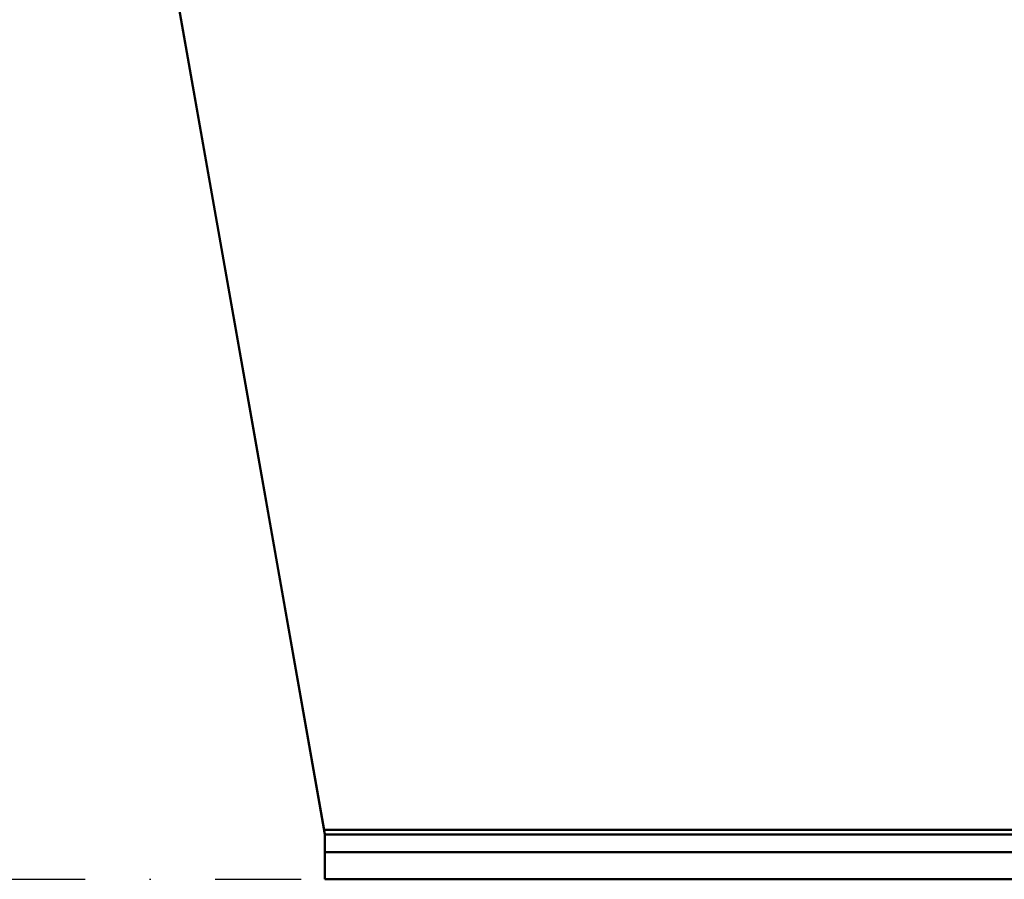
# Model space of a CAD drawing. Header units: millimetres. Extents: x -1321 to 1388, y -120 to 1267.
# Tile 2 of 88: x -419 to -346, y 0 to 64. Entities that reach past the tile are written whole.
import ezdxf

# ---------------------------------------------------------------- set-up
doc = ezdxf.new("R2010")
doc.units = ezdxf.units.MM
doc.linetypes.add('Tiret point', pattern=[15.875, 6.35, -4.7625, 0, -4.7625])
doc.layers.add('A-FLOR-LEVL', color=51, linetype='Continuous', lineweight=30)
doc.layers.add('G-IMPT', color=8, linetype='Continuous', lineweight=40)

# ---------------------------------------------------------------- blocks, each defined once
blk = doc.blocks.new('NEXA 1500 CALQUES_dwg-769064-Droite')
at = {"layer": 'G-IMPT'}
for p, q in [((-396.275, 3.305), (-396.275, 2)), ((-396.275, 0), (-396.275, 3.305)), ((-396.275, 3.305), (-396.275, 2)), ((-396.275, 0), (-396.275, 3.305)), ((-396.275, 3.305), (-396.275, 2)), ((-396.275, 3.305), (-396.275, 0)), ((-396.275, 3.305), (-396.275, 0)), ((-396.275, 2), (-396.275, 3.305)), ((-396.275, 2), (-396.275, 3.305)), ((-396.275, 3.305), (-396.275, 2)), ((-396.275, 3.305), (-396.275, 0)), ((-396.275, 2), (-396.275, 3.305)), ((-396.275, 2), (-396.275, 3.305)), ((-396.275, 3.305), (-396.275, 0)), ((-396.275, 0), (-396.275, 3.305)), ((-396.275, 0), (-396.275, 3.305)), ((-396.275, 2), (379.275, 2)), ((-396.275, 2), (379.275, 2)), ((-396.275, 0), (379.275, 0)), ((-396.275, 0), (379.275, 0))]:
    blk.add_line(p, q, dxfattribs=at)
at = {"layer": 'G-IMPT', "flags": 128}
for points in [[(-417.5, 123.678), (-412.209, 93.671), (-406.918, 63.665), (-401.627, 33.659), (-396.336, 3.653)], [(-417.5, 123.678), (-412.194, 93.585), (-406.888, 63.492), (-401.581, 33.398), (-396.275, 3.305)], [(-396.336, 3.653), (-401.627, 33.659), (-406.918, 63.665), (-412.209, 93.671), (-417.5, 123.678)], [(-396.275, 3.305), (-401.581, 33.398), (-406.888, 63.492), (-412.194, 93.585), (-417.5, 123.678)], [(-396.275, 3.305), (-401.581, 33.398), (-406.888, 63.492), (-412.194, 93.585), (-417.5, 123.678)], [(-417.5, 123.678), (-412.209, 93.671), (-406.918, 63.665), (-401.627, 33.659), (-396.336, 3.653)], [(-396.336, 3.653), (-401.627, 33.659), (-406.918, 63.665), (-412.209, 93.671), (-417.5, 123.678)], [(-417.5, 123.678), (-412.194, 93.585), (-406.888, 63.492), (-401.581, 33.398), (-396.275, 3.305)], [(-396.336, 3.653), (-401.627, 33.659), (-406.918, 63.665), (-412.209, 93.671), (-417.5, 123.678)], [(-396.275, 3.305), (-401.581, 33.398), (-406.888, 63.492), (-412.194, 93.585), (-417.5, 123.678)], [(-417.5, 123.678), (-412.209, 93.671), (-406.918, 63.665), (-401.627, 33.659), (-396.336, 3.653)], [(-417.5, 123.678), (-412.209, 93.671), (-406.918, 63.665), (-401.627, 33.659), (-396.336, 3.653)], [(-417.5, 123.678), (-412.194, 93.585), (-406.888, 63.492), (-401.581, 33.398), (-396.275, 3.305)], [(-396.336, 3.653), (-401.627, 33.659), (-406.918, 63.665), (-412.209, 93.671), (-417.5, 123.678)], [(-417.5, 123.678), (-412.194, 93.585), (-406.888, 63.492), (-401.581, 33.398), (-396.275, 3.305)], [(-396.275, 3.305), (-401.581, 33.398), (-406.888, 63.492), (-412.194, 93.585), (-417.5, 123.678)], [(379.336, 3.653), (185.418, 3.653), (-8.5, 3.653), (-202.418, 3.653), (-396.336, 3.653)], [(-396.336, 3.653), (-202.418, 3.653), (-8.5, 3.653), (185.418, 3.653), (379.336, 3.653)], [(-396.336, 3.653), (-202.418, 3.653), (-8.5, 3.653), (185.418, 3.653), (379.336, 3.653)], [(379.336, 3.653), (185.418, 3.653), (-8.5, 3.653), (-202.418, 3.653), (-396.336, 3.653)], [(-396.336, 3.653), (-202.418, 3.653), (-8.5, 3.653), (185.418, 3.653), (379.336, 3.653)], [(379.336, 3.653), (185.418, 3.653), (-8.5, 3.653), (-202.418, 3.653), (-396.336, 3.653)], [(379.336, 3.653), (185.418, 3.653), (-8.5, 3.653), (-202.418, 3.653), (-396.336, 3.653)], [(-396.336, 3.653), (-202.418, 3.653), (-8.5, 3.653), (185.418, 3.653), (379.336, 3.653)], [(-396.275, 3.305), (-202.388, 3.305), (-8.5, 3.305), (185.388, 3.305), (379.275, 3.305)], [(379.275, 3.305), (185.388, 3.305), (-8.5, 3.305), (-202.388, 3.305), (-396.275, 3.305)], [(379.275, 3.305), (185.388, 3.305), (-8.5, 3.305), (-202.388, 3.305), (-396.275, 3.305)], [(-396.275, 3.305), (-202.388, 3.305), (-8.5, 3.305), (185.388, 3.305), (379.275, 3.305)], [(379.275, 3.305), (185.388, 3.305), (-8.5, 3.305), (-202.388, 3.305), (-396.275, 3.305)], [(-396.275, 3.305), (-202.388, 3.305), (-8.5, 3.305), (185.388, 3.305), (379.275, 3.305)], [(-396.275, 3.305), (-202.388, 3.305), (-8.5, 3.305), (185.388, 3.305), (379.275, 3.305)], [(379.275, 3.305), (185.388, 3.305), (-8.5, 3.305), (-202.388, 3.305), (-396.275, 3.305)], [(-396.275, 2), (-202.388, 2), (-8.5, 2), (185.388, 2), (379.275, 2)], [(379.275, 2), (185.388, 2), (-8.5, 2), (-202.388, 2), (-396.275, 2)], [(379.275, 2), (185.388, 2), (-8.5, 2), (-202.388, 2), (-396.275, 2)], [(-396.275, 2), (-202.388, 2), (-8.5, 2), (185.388, 2), (379.275, 2)], [(-396.275, 2), (-202.388, 2), (-8.5, 2), (185.388, 2), (379.275, 2)], [(379.275, 2), (185.388, 2), (-8.5, 2), (-202.388, 2), (-396.275, 2)], [(379.275, 2), (185.388, 2), (-8.5, 2), (-202.388, 2), (-396.275, 2)], [(-396.275, 2), (-202.388, 2), (-8.5, 2), (185.388, 2), (379.275, 2)], [(-396.275, 0), (-202.388, 0), (-8.5, 0), (185.388, 0), (379.275, 0)], [(379.275, 0), (185.388, 0), (-8.5, 0), (-202.388, 0), (-396.275, 0)], [(-396.275, 0), (-202.388, 0), (-8.5, 0), (185.388, 0), (379.275, 0)], [(-396.275, 0), (-202.388, 0), (-8.5, 0), (185.388, 0), (379.275, 0)], [(379.275, 0), (185.388, 0), (-8.5, 0), (-202.388, 0), (-396.275, 0)], [(379.275, 0), (185.388, 0), (-8.5, 0), (-202.388, 0), (-396.275, 0)], [(-396.275, 0), (-202.388, 0), (-8.5, 0), (185.388, 0), (379.275, 0)], [(379.275, 0), (185.388, 0), (-8.5, 0), (-202.388, 0), (-396.275, 0)]]:
    blk.add_lwpolyline(points, dxfattribs=at)
at = {"layer": 'G-IMPT'}
for points in [[(-396.336, 3.653), (-396.326, 3.594), (-396.305, 3.476), (-396.285, 3.362), (-396.275, 3.305)], [(-396.275, 3.305), (-396.285, 3.362), (-396.305, 3.476), (-396.326, 3.594), (-396.336, 3.653)], [(-396.275, 3.305), (-396.285, 3.362), (-396.305, 3.476), (-396.326, 3.594), (-396.336, 3.653)], [(-396.336, 3.653), (-396.326, 3.594), (-396.305, 3.476), (-396.285, 3.362), (-396.275, 3.305)], [(-396.275, 3.305), (-396.285, 3.362), (-396.305, 3.476), (-396.326, 3.594), (-396.336, 3.653)], [(-396.336, 3.653), (-396.326, 3.594), (-396.305, 3.476), (-396.285, 3.362), (-396.275, 3.305)], [(-396.336, 3.653), (-396.326, 3.594), (-396.305, 3.476), (-396.285, 3.362), (-396.275, 3.305)], [(-396.275, 3.305), (-396.285, 3.362), (-396.305, 3.476), (-396.326, 3.594), (-396.336, 3.653)]]:
    blk.add_open_spline(points, degree=3, dxfattribs=at)

msp = doc.modelspace()

# ---------------------------------------------------------------- linework, layer by layer
at = {"layer": 'A-FLOR-LEVL', "linetype": 'Tiret point'}
msp.add_line((-851.674, 0), (1148.145, 0), dxfattribs=at)

# ---------------------------------------------------------------- block references
at = {"layer": 'G-IMPT'}
msp.add_blockref('NEXA 1500 CALQUES_dwg-769064-Droite', (0, 0), dxfattribs=at)

doc.saveas('drawing.dxf')
